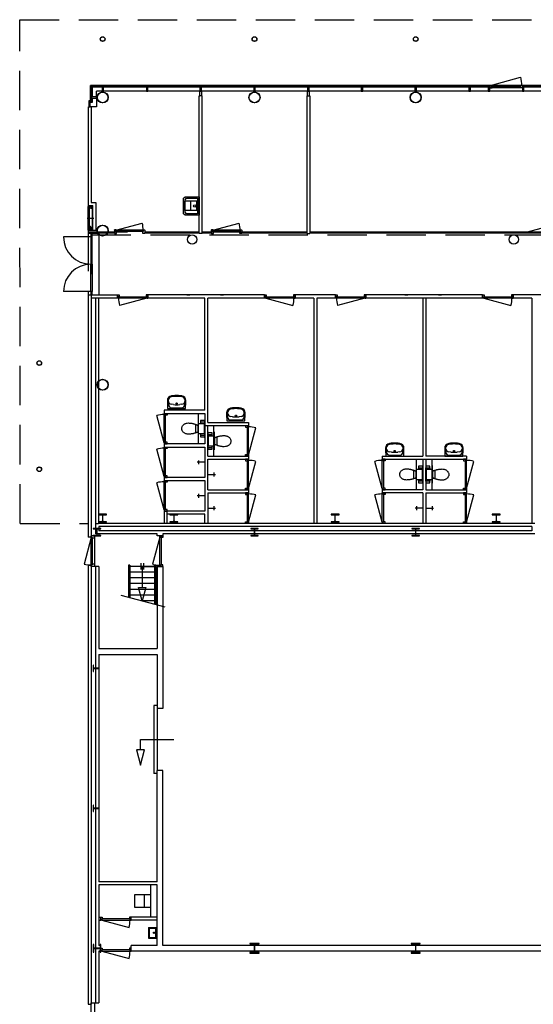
# Model space of a CAD drawing. Header units: millimetres. Extents: x 9251 to 87900, y 65165 to 131508.
# Tile 2 of 37: x 9251 to 25822, y 99743 to 131508. Entities that reach past the tile are written whole.
import ezdxf

# ---------------------------------------------------------------- set-up
doc = ezdxf.new("R2010")
doc.units = ezdxf.units.MM
doc.header["$LTSCALE"] = 100
doc.linetypes.add('DASHED', pattern=[19.05, 12.7, -6.35])
doc.linetypes.add('HIDDEN', pattern=[9.525, 6.35, -3.175])
for name, color, linetype in [('AA28----_KONSTRUKTIE', 9, 'Continuous'), ('AL21----_BUITENWAND', 3, 'Continuous'), ('AL22----_BINNENWAND', 2, 'Continuous'), ('AL24----_TRAPPEN', 1, 'Continuous'), ('AL27----_DAKEN', 8, 'DASHED'), ('AL28----_KONSTRUKTIE', 7, 'Continuous'), ('AL31----_BUITENKOZIJN', 1, 'Continuous'), ('AL31----_BUITENKOZIJN_D10', 9, 'Continuous'), ('AL32----_BINNENKOZIJN', 1, 'Continuous'), ('AL74----_SANITAIR', 7, 'Continuous')]:
    doc.layers.add(name, color=color, linetype=linetype)

# ---------------------------------------------------------------- blocks, each defined once
blk = doc.blocks.new('kol-8')
at = {"layer": 'AA28----_KONSTRUKTIE', "linetype": 'Continuous'}
h = blk.add_hatch(color=256, dxfattribs=at)
h.dxf.hatch_style = 1
h.paths.add_polyline_path([(26, 223), (120, 223), (120, 240), (-120, 240), (-120, 223), (-26, 223, -0.414214), (-5, 202), (-5, 38, -0.414214), (-26, 17), (-120, 17), (-120, 0), (120, 0), (120, 17), (26, 17, -0.414214), (5, 38), (5, 202, -0.414214)])
at = {"layer": 'AL28----_KONSTRUKTIE'}
blk.add_lwpolyline([(5, 202, -0.414214), (26, 223), (120, 223), (120, 240), (-120, 240), (-120, 223), (-26, 223, -0.414214), (-5, 202), (-5, 38, -0.414214), (-26, 17), (-120, 17), (-120, 0), (120, 0), (120, 17), (26, 17, -0.414214), (5, 38)], format="xyb", close=True, dxfattribs=at)
blk = doc.blocks.new('kol-7')
at = {"layer": 'AL28----_KONSTRUKTIE', "linetype": 'Continuous'}
h = blk.add_hatch(color=256, dxfattribs=at)
h.dxf.hatch_style = 1
h.paths.add_polyline_path([(-3.25, 28, -0.41421356), (-21.25, 10), (-100, 10), (-100, 0), (100, 0), (100, 10), (21.25, 10, -0.41421356), (3.25, 28), (3.25, 162, -0.41421356), (21.25, 180), (100, 180), (100, 190), (-100, 190), (-100, 180), (-21.25, 180, -0.41421356), (-3.25, 162)])
at = {"layer": 'AL28----_KONSTRUKTIE'}
blk.add_lwpolyline([(3.25, 162, -0.41421356), (21.25, 180), (100, 180), (100, 190), (-100, 190), (-100, 180), (-21.25, 180, -0.41421356), (-3.25, 162), (-3.25, 28, -0.41421356), (-21.25, 10), (-100, 10), (-100, 0), (100, 0), (100, 10), (21.25, 10, -0.41421356), (3.25, 28)], format="xyb", close=True, dxfattribs=at)
blk = doc.blocks.new('kol-14')
at = {"layer": 'AA28----_KONSTRUKTIE', "linetype": 'Continuous'}
h = blk.add_hatch(color=256, dxfattribs=at)
h.dxf.hatch_style = 1
h.paths.add_polyline_path([(-150, 160), (-150, 139.5), (-32.75, 139.5, -0.41421356), (-5.75, 112.5), (-5.75, -112.5, -0.41421356), (-32.75, -139.5), (-150, -139.5), (-150, -160), (150, -160), (150, -139.5), (32.75, -139.5, -0.41421356), (5.75, -112.5), (5.75, 112.5, -0.41421356), (32.75, 139.5), (150, 139.5), (150, 160)])
at = {"layer": 'AL28----_KONSTRUKTIE'}
blk.add_lwpolyline([(5.75, 112.5, -0.41421356), (32.75, 139.5), (150, 139.5), (150, 160), (-150, 160), (-150, 139.5), (-32.75, 139.5, -0.41421356), (-5.75, 112.5), (-5.75, -112.5, -0.41421356), (-32.75, -139.5), (-150, -139.5), (-150, -160), (150, -160), (150, -139.5), (32.75, -139.5, -0.41421356), (5.75, -112.5)], format="xyb", close=True, dxfattribs=at)
blk = doc.blocks.new('RTGMJHFJ')
at = {"layer": 'AL32----_BINNENKOZIJN', "linetype": 'Continuous'}
blk.add_line((1070279, 161890), (1071129, 162118), dxfattribs=at)
at = {"layer": 'AL32----_BINNENKOZIJN', "linetype": 'ByBlock'}
for p, q in [((1070227, 161897), (1070229, 161899)), ((1070227, 161897), (1070227, 161805)), ((1070227, 161805), (1070227, 161787)), ((1070229, 161785), (1070227, 161787)), ((1070275, 161899), (1070229, 161899)), ((1070229, 161785), (1070236, 161785)), ((1070236, 161785), (1070236, 161785)), ((1070236, 161785), (1070293, 161785)), ((1070277, 161897), (1070275, 161899)), ((1070277, 161848), (1070277, 161897)), ((1070293, 161848), (1070277, 161848)), ((1070294, 161847), (1070293, 161848)), ((1070293, 161785), (1070294, 161786)), ((1070294, 161786), (1070294, 161847)), ((1071144, 161847), (1071145, 161848)), ((1071144, 161786), (1071144, 161847)), ((1071145, 161785), (1071144, 161786)), ((1071145, 161848), (1071161, 161848)), ((1071202, 161785), (1071145, 161785)), ((1071202, 161785), (1071145, 161785)), ((1071161, 161897), (1071163, 161899)), ((1071161, 161848), (1071161, 161897)), ((1071163, 161899), (1071209, 161899)), ((1071163, 161899), (1071209, 161899)), ((1071209, 161785), (1071202, 161785)), ((1071202, 161785), (1071202, 161785)), ((1071209, 161785), (1071202, 161785)), ((1071202, 161785), (1071202, 161785)), ((1071211, 161897), (1071209, 161899)), ((1071209, 161785), (1071211, 161787)), ((1071211, 161897), (1071211, 161805)), ((1071211, 161805), (1071211, 161787))]:
    blk.add_line(p, q, dxfattribs=at)
at = {"layer": 'AL32----_BINNENKOZIJN', "lineweight": 20}
for p, q in [((1070227, 161800), (1070227, 161820)), ((1071211, 161800), (1071211, 161820))]:
    blk.add_line(p, q, dxfattribs=at)
at = {"layer": 'AL32----_BINNENKOZIJN'}
for p, q in [((1071159, 161890), (1070279, 161890)), ((1070279, 161890), (1070279, 161850)), ((1071159, 161850), (1070279, 161850)), ((1071159, 161890), (1071159, 161850))]:
    blk.add_line(p, q, dxfattribs=at)
blk.add_arc((1070279, 161890), 880, 0, 15, dxfattribs=at)
blk = doc.blocks.new('dfbvddff')
at = {"layer": 'AL22----_BINNENWAND'}
for p, q in [((1051639, 157953), (1051639, 157821)), ((1051640, 157953), (1051640, 157822)), ((1051654, 157952), (1051640, 157952)), ((1052426, 157956), (1051642, 157956)), ((1052426, 157955), (1051642, 157955)), ((1051650, 157878), (1051650, 157866)), ((1051656, 157878), (1051650, 157878)), ((1051656, 157950), (1051656, 157854)), ((1051656, 157877), (1051659, 157877)), ((1051659, 157950), (1051659, 157854)), ((1051679, 157920), (1051739, 157920)), ((1052376, 157935), (1052296, 157885)), ((1052296, 157873), (1052296, 157885)), ((1052408, 157873), (1052296, 157873)), ((1052389, 157920), (1052329, 157920)), ((1052347, 157955), (1052409, 157955)), ((1052347, 157955), (1052347, 157953)), ((1052347, 157953), (1052409, 157953)), ((1052410, 157935), (1052376, 157935)), ((1052407, 157924), (1052407, 157917)), ((1052408, 157925), (1052410, 157925)), ((1052408, 157922), (1052410, 157922)), ((1052408, 157918), (1052410, 157918)), ((1052408, 157915), (1052410, 157915)), ((1052410, 157952), (1052410, 157831)), ((1052410, 157950), (1052428, 157950)), ((1052410, 157935), (1052410, 157875)), ((1052412, 157952), (1052412, 157950)), ((1052413, 157923), (1052422, 157923)), ((1052413, 157922), (1052423, 157922)), ((1052413, 157918), (1052423, 157918)), ((1052413, 157918), (1052422, 157918)), ((1052423, 157922), (1052422, 157923)), ((1052422, 157918), (1052422, 157923)), ((1052422, 157918), (1052423, 157918)), ((1052423, 157918), (1052423, 157922)), ((1052428, 157953), (1052428, 157822)), ((1052428, 157950), (1052428, 157843)), ((1052429, 157953), (1052429, 157821)), ((1051639, 157821), (1051659, 157821)), ((1051654, 157853), (1051640, 157853)), ((1051654, 157850), (1051640, 157850)), ((1051640, 157822), (1051658, 157822)), ((1051656, 157866), (1051650, 157866)), ((1051656, 157868), (1051659, 157868)), ((1051658, 157822), (1051658, 157848)), ((1051658, 157848), (1051659, 157848)), ((1051659, 157821), (1051659, 157848)), ((1052409, 157821), (1051659, 157821)), ((1051662, 157846), (1052382, 157846)), ((1051662, 157823), (1051662, 157846)), ((1051663, 157823), (1051663, 157846)), ((1051721, 157836), (1051663, 157836)), ((1051721, 157835), (1051663, 157835)), ((1051664, 157822), (1052405, 157822)), ((1051664, 157821), (1052405, 157821)), ((1051722, 157822), (1051722, 157834)), ((1051723, 157822), (1051723, 157834)), ((1052339, 157842), (1052339, 157822)), ((1052340, 157842), (1052340, 157822)), ((1052403, 157844), (1052341, 157844)), ((1052403, 157842), (1052341, 157842)), ((1052405, 157846), (1052382, 157846)), ((1052382, 157844), (1052382, 157846)), ((1052405, 157844), (1052382, 157844)), ((1052389, 157850), (1052410, 157850)), ((1052389, 157848), (1052389, 157850)), ((1052389, 157848), (1052409, 157848)), ((1052403, 157842), (1052403, 157822)), ((1052405, 157823), (1052405, 157844)), ((1052405, 157842), (1052405, 157822)), ((1052405, 157822), (1052405, 157841)), ((1052407, 157823), (1052407, 157844)), ((1052409, 157821), (1052409, 157848)), ((1052429, 157821), (1052409, 157821)), ((1052410, 157822), (1052410, 157850)), ((1052410, 157831), (1052415, 157831)), ((1052428, 157822), (1052410, 157822)), ((1052415, 157831), (1052428, 157843))]:
    blk.add_line(p, q, dxfattribs=at)
at = {"layer": 'AL22----_BINNENWAND', "ltscale": 75}
blk.add_line((1052034, 157782), (1052034, 157999), dxfattribs=at)
at = {"layer": 'AL22----_BINNENWAND', "ltscale": 7}
for p, q in [((1052410, 157924), (1052413, 157924)), ((1052410, 157916), (1052413, 157916)), ((1052413, 157916), (1052413, 157924))]:
    blk.add_line(p, q, dxfattribs=at)
at = {"layer": 'AL22----_BINNENWAND'}
blk.add_circle((1051709, 157920), 19.2, dxfattribs=at)
for centre, radius, start, end in [((1051642, 157953), 3.25, 90, 180), ((1051642, 157953), 2, 90, 180), ((1051654, 157950), 4.5, 0, 90), ((1051654, 157950), 1.5, 0, 90), ((1052359, 157920), 19.2, 42.7158, 201.2949), ((1052408, 157924), 0.858, 125.2438, 149.6198), ((1052408, 157924), 0.418, 90, 125.2438), ((1052409, 157924), 1.99, 180, 193.6487), ((1052409, 157924), 1.99, 166.3513, 180), ((1052408, 157924), 1.33, 149.6198, 166.3513), ((1052408, 157923), 0.418, 234.7562, 270), ((1052408, 157923), 0.858, 210.3802, 234.7562), ((1052408, 157923), 1.33, 193.6487, 210.3802), ((1052411, 157921), 4.33, 163.6633, 173.0774), ((1052409, 157921), 1.96, 144.715, 163.6633), ((1052415, 157920), 7.99, 173.0774, 180), ((1052415, 157920), 7.99, 180, 186.9226), ((1052411, 157920), 4.33, 186.9226, 196.3367), ((1052408, 157917), 0.858, 125.2438, 149.6198), ((1052408, 157917), 0.418, 90, 125.2438), ((1052409, 157919), 1.96, 196.3367, 215.285), ((1052409, 157917), 1.99, 180, 193.6487), ((1052409, 157917), 1.99, 166.3513, 180), ((1052408, 157917), 1.33, 149.6198, 166.3513), ((1052408, 157916), 0.858, 210.3802, 234.7562), ((1052408, 157916), 1.33, 193.6487, 210.3802), ((1052408, 157916), 0.418, 234.7562, 270), ((1052408, 157922), 0.251, 90, 144.715), ((1052408, 157918), 0.251, 215.285, 270), ((1052408, 157875), 2.5, 270, 0), ((1052409, 157952), 2.5, 0, 90), ((1052409, 157952), 1, 0, 90), ((1052426, 157953), 3.25, 0, 90), ((1052426, 157953), 2, 0, 90), ((1051654, 157854), 1.5, 270, 0), ((1051654, 157854), 4.5, 270, 0), ((1051664, 157823), 2, 180, 270), ((1051664, 157823), 0.5, 180, 270), ((1051721, 157834), 2, 0, 90), ((1051721, 157834), 0.5, 0, 90), ((1052341, 157842), 2, 90, 180), ((1052341, 157842), 0.5, 90, 180), ((1052403, 157842), 2, 0, 90), ((1052403, 157842), 0.5, 0, 90), ((1052405, 157844), 2, 0, 90), ((1052405, 157844), 0.5, 0, 90), ((1052405, 157823), 0.5, 270, 0), ((1052405, 157823), 2, 270, 0)]:
    blk.add_arc(centre, radius, start, end, dxfattribs=at)
blk = doc.blocks.new('Aw74to02')
at = {"layer": 'AL74----_SANITAIR', "lineweight": 25}
blk.add_line((295, 10), (168, 10), dxfattribs=at)
for points in [[(-169, 10), (-283, 10)], [(294, 214), (-282, 214)], [(-265, 214), (-265, 80), (-169, 80)], [(-170, 90), (-216, 90), (-216, 210), (216, 210), (216, 90), (167, 90)], [(-127, -53), (-127, -48), (-126, -44), (-126, -40), (-125, -36), (-124, -32), (-124, -29), (-123, -25), (-122, -22), (-121, -18), (-121, -15), (-120, -13), (-119, -10), (-118, -7), (-117, -5), (-115, 0), (115, 0), (116, -2), (117, -4), (118, -6), (119, -9), (120, -12), (121, -15), (122, -18), (123, -22), (124, -26), (125, -29), (125, -33), (126, -37), (127, -40), (127, -45), (129, -52)], [(168, 80), (265, 80), (265, 214)], [(-146, -103), (-145, -101), (-144, -98), (-142, -96), (-140, -94), (-138, -92), (-135, -90), (-133, -89), (-130, -87), (-128, -87), (-125, -86), (-122, -85), (-120, -85), (-117, -84), (-114, -84), (-109, -84), (110, -84), (112, -84), (115, -84), (118, -84), (120, -84), (123, -85), (125, -85), (128, -86), (130, -87), (132, -88), (135, -89), (137, -91), (139, -93), (141, -95), (143, -98), (146, -103)]]:
    blk.add_lwpolyline(points, dxfattribs=at)
for points in [[(167, 192), (168, 10), (-169, 10), (-169, 192)], [(-183, -310), (-182, -288), (-181, -267), (-179, -246), (-177, -225), (-173, -204), (-169, -184), (-165, -165), (-160, -145), (-154, -127), (-148, -109), (-142, -92), (-136, -75), (-129, -60), (-122, -45), (-116, -31), (-109, -18), (-107, -17), (-105, -16), (-102, -15), (-98, -14), (-93, -13), (-87, -13), (-81, -12), (-74, -12), (-66, -12), (-58, -11), (-49, -11), (-40, -11), (-31, -11), (-20, -11), (1, -11), (11, -11), (22, -11), (32, -11), (42, -11), (51, -11), (60, -11), (68, -11), (76, -11), (82, -11), (89, -11), (95, -11), (99, -12), (103, -13), (106, -13), (110, -15), (113, -22), (120, -35), (127, -50), (133, -65), (139, -81), (145, -98), (150, -116), (155, -134), (158, -144), (162, -163), (166, -183), (169, -203), (172, -224), (174, -245), (176, -266), (177, -288), (178, -310), (177, -332), (174, -353), (169, -375), (163, -394), (156, -414), (147, -431), (136, -448), (125, -464), (112, -478), (98, -491), (83, -501), (67, -511), (51, -518), (34, -524), (-2, -528), (-21, -527), (-39, -524), (-56, -518), (-73, -511), (-88, -501), (-103, -491), (-117, -478), (-130, -464), (-142, -448), (-152, -431), (-161, -414), (-169, -394), (-175, -375), (-179, -353), (-183, -310)]]:
    blk.add_lwpolyline(points, close=True, dxfattribs=at)
blk = doc.blocks.new('Ah74wastafel-2')
at = {"layer": 'AL74----_SANITAIR', "lineweight": 25}
for p, q in [((-300, -195), (-300, -259)), ((-270, -195), (-270, -259)), ((-166, -140), (-106, -132)), ((106, -132), (166, -140)), ((270, -259), (270, -195)), ((300, -259), (300, -195)), ((-170, -407), (-110, -415)), ((-166, -378), (-106, -386)), ((106, -386), (166, -378)), ((110, -415), (170, -407))]:
    blk.add_line(p, q, dxfattribs=at)
blk.add_lwpolyline([(300, -195), (290, 0), (-290, 0), (-300, -195)], dxfattribs=at)
blk.add_lwpolyline([(270, -197), (266, -125, 0.399285), (166, -30), (-166, -30, 0.399285), (-266, -125), (-270, -197)], format="xyb", dxfattribs=at)
blk.add_circle((0, -164), 20, dxfattribs=at)
for centre, radius, start, end in [((-150, -259), 150, 180, 262.4054), ((-150, -259), 120, 97.5946, 180), ((-150, -259), 120, 180, 262.4054), ((0, -925), 800, 82.4054, 97.5946), ((150, -259), 120, 360, 82.4054), ((150, -259), 120, 277.5946, 0), ((150, -259), 150, 277.5946, 0), ((0, 407), 830, 262.4054, 277.5946), ((0, 407), 800, 262.4054, 277.5946)]:
    blk.add_arc(centre, radius, start, end, dxfattribs=at)
blk = doc.blocks.new('Ah74-ogs')
at = {"layer": 'AL74----_SANITAIR', "lineweight": 25}
for p, q in [((-300, 310), (-250, 360)), ((-250, 360), (250, 360)), ((-150, -110), (-150, 330)), ((150, 330), (-150, 330)), ((150, -110), (150, 330)), ((250, 360), (300, 310)), ((-300, -140), (-300, 310)), ((-250, 260), (-200, 310)), ((-250, -90), (-250, 260)), ((-200, 310), (200, 310)), ((150, 130), (-150, 130)), ((200, 310), (250, 260)), ((250, 260), (250, -90)), ((300, 310), (300, -140)), ((300, -140), (-300, -140)), ((250, -90), (-250, -90)), ((150, -60), (-150, -60))]:
    blk.add_line(p, q, dxfattribs=at)
blk.add_circle((0, 0), 40, dxfattribs=at)
blk = doc.blocks.new('300_28_ISR_kolom_HE - HEB260-V6-Fund_00_tag')
at = {"layer": 'AA28----_KONSTRUKTIE', "linetype": 'Continuous'}
h = blk.add_hatch(color=256, dxfattribs=at)
h.dxf.hatch_style = 1
h.paths.add_polyline_path([(29, 112), (130, 112), (130, 130), (-130, 130), (-130, 112), (-29, 112, -0.127615), (-17, 109, -0.272209), (-5, 88), (-5, -89, -0.414214), (-29, -113), (-130, -113), (-130, -130), (130, -130), (130, -113), (29, -113, -0.127615), (17, -109, -0.272209), (5, -89), (5, 88, -0.414214)])
at = {"layer": 'AL28----_KONSTRUKTIE', "lineweight": 25}
for p, q in [((130, 130), (-130, 130)), ((-130, 130), (-130, 112)), ((-130, 112), (-29, 112)), ((-5, 88), (-5, -89)), ((5, -89), (5, 88)), ((29, 112), (130, 112)), ((130, 112), (130, 130)), ((-130, -113), (-130, -130)), ((-29, -113), (-130, -113)), ((-130, -130), (130, -130)), ((130, -113), (29, -113)), ((130, -130), (130, -113))]:
    blk.add_line(p, q, dxfattribs=at)
for centre, start, end in [((-29, 88), 0, 90), ((29, 88), 90, 180), ((-29, -89), 270, 0), ((29, -89), 180, 270)]:
    blk.add_arc(centre, 24, start, end, dxfattribs=at)
at = {"layer": 'AL28----_KONSTRUKTIE', "linetype": 'HIDDEN', "lineweight": 25}
for centre, start, end in [((-29, 88), 60.91, 89.09), ((-29, 88), 30.91, 59.09), ((-29, 88), 0.91, 29.09), ((29, 88), 150.91, 179.09), ((29, 88), 120.91, 149.09), ((29, 88), 90.91, 119.09), ((-29, -89), 270.91, 299.09), ((-29, -89), 300.91, 329.09), ((-29, -89), 330.91, 359.09), ((29, -89), 180.91, 209.09), ((29, -89), 210.91, 239.09), ((29, -89), 240.91, 269.09)]:
    blk.add_arc(centre, 24, start, end, dxfattribs=at)
blk = doc.blocks.new('*U27')
at = {"layer": 'AL32----_BINNENKOZIJN'}
blk.add_line((-35, -50), (-913, -285), dxfattribs=at)
for points in [[(-980, 50), (-930, 50), (-930, -9), (-945, -9), (-945, -50), (-980, -50)], [(0, 50), (-50, 50), (-50, -9), (-35, -9), (-35, -50), (0, -50)], [(-945, -50), (-945, -9), (-35, -9), (-35, -50), (-945, -50)]]:
    blk.add_lwpolyline(points, close=True, dxfattribs=at)
blk.add_arc((-65, -50), 880, 180, 195.5055, dxfattribs=at)
blk = doc.blocks.new('*U34')
at = {"layer": 'AL32----_BINNENKOZIJN'}
blk.add_line((-35, 50), (-913, 285), dxfattribs=at)
for points in [[(-980, -50), (-930, -50), (-930, 9), (-945, 9), (-945, 50), (-980, 50)], [(-945, 50), (-945, 9), (-35, 9), (-35, 50), (-945, 50)], [(0, -50), (-50, -50), (-50, 9), (-35, 9), (-35, 50), (0, 50)]]:
    blk.add_lwpolyline(points, close=True, dxfattribs=at)
blk.add_arc((-65, 50), 880, 164.4945, 180, dxfattribs=at)
blk = doc.blocks.new('*U28')
at = {"layer": 'AL32----_BINNENKOZIJN'}
blk.add_line((-945, -50), (-67, -285), dxfattribs=at)
for points in [[(-980, 50), (-930, 50), (-930, -9), (-945, -9), (-945, -50), (-980, -50)], [(0, 50), (-50, 50), (-50, -9), (-35, -9), (-35, -50), (0, -50)], [(-945, -50), (-945, -9), (-35, -9), (-35, -50), (-945, -50)]]:
    blk.add_lwpolyline(points, close=True, dxfattribs=at)
blk.add_arc((-915, -50), 880, 344.4945, 0, dxfattribs=at)
blk = doc.blocks.new('Buis 152 zelf')
at = {"layer": 'AL28----_KONSTRUKTIE', "linetype": 'Continuous'}
for radius in [76, 71.5]:
    blk.add_circle((0, 0), radius, dxfattribs=at)
blk = doc.blocks.new('Buis 355')
at = {"layer": 'AA28----_KONSTRUKTIE', "linetype": 'Continuous'}
h = blk.add_hatch(color=256, dxfattribs=at)
h.dxf.hatch_style = 1
h.paths.add_polyline_path([(177.8, 0, 1), (-177.8, 0, 1)])
h.paths.add_polyline_path([(169.8, 0, 1), (-169.8, 0, 1)], flags=16)
at = {"layer": 'AL28----_KONSTRUKTIE', "linetype": 'Continuous'}
for radius in [177.8, 169.8]:
    blk.add_circle((0, 0), radius, dxfattribs=at)
blk = doc.blocks.new('31_stijl zelf')
at = {"layer": 'AL31----_BUITENKOZIJN_D10', "linetype": 'Continuous'}
h = blk.add_hatch(color=256, dxfattribs=at)
h.dxf.hatch_style = 1
h.paths.add_polyline_path([(-12, 34), (-12, 0), (-25, 0), (-25, -138), (25, -138), (25, 0), (12, 0), (12, 34), (25, 34), (25, 37), (25, 52), (-25, 52), (-25, 37), (-25, 34)])
h.paths.add_polyline_path([(-23, 36), (-23, 39), (-23, 50), (23, 50), (23, 37), (23, 36), (10, 36), (10, -2), (23, -2), (23, -136), (-23, -136), (-23, -2), (-10, -2), (-10, 36)], flags=16)
at = {"layer": 'AL31----_BUITENKOZIJN', "linetype": 'Continuous'}
for points in [[(-32, 34), (-12, 34), (-12, 0), (-32, 0)], [(32, 34), (12, 34), (12, 0), (32, 0)]]:
    blk.add_lwpolyline(points, dxfattribs=at)
for points in [[(25, 0), (12, 0), (12, 34), (25, 34), (25, 37), (25, 52), (-25, 52), (-25, 37), (-25, 37), (-25, 34), (-12, 34), (-12, 0), (-25, 0), (-25, -138), (25, -138)], [(23, -2), (10, -2), (10, 36), (23, 36), (23, 37), (23, 50), (-23, 50), (-23, 39), (-23, 39), (-23, 36), (-10, 36), (-10, -2), (-23, -2), (-23, -136), (23, -136)]]:
    blk.add_lwpolyline(points, close=True, dxfattribs=at)
blk = doc.blocks.new('12')
at = {"layer": 'AL31----_BUITENKOZIJN', "linetype": 'Continuous'}
h = blk.add_hatch(color=256, dxfattribs=at)
h.dxf.hatch_style = 1
h.paths.add_polyline_path([(11, -59, 0.414214), (13, -57), (13, -34, 0.414214), (11, -32), (-6, -32, -0.414214), (-8, -30), (-8, -2, -0.414214), (-6, 0), (6, 0), (6, 14, 0.414213), (4, 16), (-59, 16, 0.414214), (-61, 14), (-61, 3, -0.414211), (-63, 0), (-80, 0, 0.414214), (-82, -2), (-82, -30, 0.41421), (-80, -32), (-70, -32, -0.414214), (-69, -33), (-69, -34, 0.520039), (-67, -35, -0.491439), (-66, -36), (-66, -45, -0.414214), (-67, -46), (-68, -46, 0.414204), (-69, -47), (-69, -48, 0.414225), (-68, -49), (-49, -49, -0.414214), (-47, -51), (-47, -57, 0.414212), (-45, -59)])
h.paths.add_polyline_path([(-45, -57), (-45, -51, 0.414214), (-49, -47), (-65, -47, 0.184483), (-64, -45), (-64, -36, 0.368293), (-67, -33, 0.413041), (-70, -30), (-80, -30), (-80, -2), (-63, -2, 0.414211), (-59, 3), (-59, 14), (4, 14), (4, 2), (-6, 2, 0.414214), (-10, -2), (-10, -30, 0.414214), (-6, -34), (11, -34), (11, -57)], flags=16)
for points in [[(13, -57), (13, -34, 0.414214), (11, -32), (-6, -32, -0.414214), (-8, -30), (-8, -2, -0.414214), (-6, 0), (6, 0), (6, 14, 0.414213), (4, 16), (-59, 16, 0.414214), (-61, 14), (-61, 3, -0.414211), (-63, 0), (-80, 0, 0.414214), (-82, -2), (-82, -30, 0.41421), (-80, -32), (-70, -32, -0.414214), (-69, -33), (-69, -34, 0.414215), (-68, -35), (-67, -35, -0.414214), (-66, -36), (-66, -45, -0.414214), (-67, -46), (-68, -46, 0.414204), (-69, -47), (-69, -48, 0.414225), (-68, -49), (-49, -49, -0.414214), (-47, -51), (-47, -57, 0.414212), (-45, -59), (11, -59, 0.414214)], [(11, -57), (11, -34), (-6, -34, -0.414214), (-10, -30), (-10, -2, -0.414214), (-6, 2), (4, 2), (4, 14), (-59, 14), (-59, 3, -0.414211), (-63, -2), (-80, -2), (-80, -30), (-70, -30, -0.413041), (-67, -33, -0.368293), (-64, -36), (-64, -45, -0.184483), (-65, -47), (-49, -47, -0.414214), (-45, -51), (-45, -57)]]:
    blk.add_lwpolyline(points, format="xyb", close=True, dxfattribs=at)

msp = doc.modelspace()

# ---------------------------------------------------------------- linework, layer by layer
at = {"layer": 'AL21----_BUITENWAND'}
for p, q in [((11697, 122526), (11697, 115259)), ((11797, 122526), (11797, 115259)), ((11462, 121345), (11462, 114809)), ((11562, 121245), (11562, 114809)), ((11697, 115259), (11797, 115259)), ((11702, 115259), (11702, 114919)), ((11802, 115159), (11802, 115019)), ((11562, 114809), (11462, 114809)), ((11802, 114854), (11562, 114854)), ((11802, 114919), (11702, 114919)), ((11802, 114919), (11802, 114854)), ((11462, 113909), (11462, 99747)), ((11462, 113909), (11562, 113909)), ((11562, 113909), (11562, 99747)), ((11802, 113870), (11562, 113870)), ((11702, 113870), (11702, 99786)), ((11802, 113870), (11802, 111220)), ((11802, 111030), (11802, 103693)), ((11802, 103593), (11802, 101644)), ((11802, 101454), (11802, 99786)), ((11462, 99747), (11562, 99747)), ((11562, 99786), (11802, 99786))]:
    msp.add_line(p, q, dxfattribs=at)
at = {"layer": 'AL22----_BINNENWAND'}
for p, q in [((15137, 129049), (15037, 129049)), ((15037, 124611), (15037, 129049)), ((15137, 124611), (15137, 129049)), ((18514, 129051), (18514, 124611)), ((18514, 129051), (18614, 129051)), ((18614, 129051), (18614, 124626)), ((18614, 129051), (18614, 124611)), ((11462, 128699), (11462, 125510)), ((11562, 128699), (11562, 125610)), ((11462, 125510), (11612, 125510)), ((11562, 125610), (11712, 125610)), ((11612, 124711), (11612, 125510)), ((11712, 125610), (11712, 124711)), ((11462, 124711), (11462, 124611)), ((11750, 124711), (11462, 124711)), ((11777, 124611), (11462, 124611)), ((11740, 124711), (11767, 124611)), ((15137, 124611), (15037, 124611)), ((18514, 124611), (18614, 124611)), ((11462, 122626), (12405, 122626)), ((11462, 122626), (11462, 121345)), ((12405, 122526), (12405, 122626)), ((17153, 122626), (13389, 122626)), ((13389, 122526), (13389, 122626)), ((14645, 122626), (14745, 122626)), ((15729, 122626), (15829, 122626)), ((19437, 122626), (18137, 122626)), ((18137, 122526), (18137, 122626)), ((19437, 122526), (19437, 122626)), ((24186, 122626), (20421, 122626)), ((20421, 122526), (20421, 122626)), ((20577, 122626), (20477, 122626)), ((21677, 122626), (21777, 122626)), ((22761, 122626), (22861, 122626)), ((24186, 122526), (24186, 122626)), ((25170, 122526), (25170, 122626)), ((26500, 122626), (25172, 122626)), ((11562, 122526), (11562, 121245)), ((11697, 122526), (11562, 122526)), ((12405, 122526), (11697, 122526)), ((15222, 122526), (13389, 122526)), ((15222, 118906), (15222, 122526)), ((15322, 118511), (15322, 122526)), ((17153, 122526), (15322, 122526)), ((18737, 122526), (18137, 122526)), ((18737, 122526), (18737, 115259)), ((18837, 122526), (18837, 115259)), ((19437, 122526), (18837, 122526)), ((22255, 122526), (20421, 122526)), ((22255, 122526), (22255, 117427)), ((24186, 122526), (22355, 122526)), ((22355, 122526), (22355, 117427)), ((25772, 122526), (25170, 122526)), ((25772, 122526), (25772, 115259)), ((15022, 117822), (15022, 118806)), ((15322, 118511), (16634, 118511)), ((16634, 118511), (16634, 118411)), ((15222, 118411), (16634, 118411)), ((15323, 117427), (15323, 118411)), ((15520, 117427), (15520, 118411)), ((15323, 117427), (16634, 117427)), ((15323, 117327), (16634, 117327)), ((15323, 116343), (15323, 117327)), ((16634, 117427), (16634, 117327)), ((20943, 117427), (22255, 117427)), ((20943, 117427), (20943, 117327)), ((20943, 117327), (23669, 117327)), ((22055, 116343), (22055, 117327)), ((22255, 117327), (22255, 116343)), ((23669, 117427), (22355, 117427)), ((22355, 117327), (22355, 116343)), ((22555, 116343), (22555, 117327)), ((23669, 117427), (23669, 117327)), ((15323, 116343), (16634, 116343)), ((16634, 116343), (16634, 116243)), ((22255, 116343), (20943, 116343)), ((20943, 116343), (20943, 116243)), ((22355, 116343), (23669, 116343)), ((23669, 116343), (23669, 116243)), ((15323, 116243), (15323, 115259)), ((15323, 116243), (16634, 116243)), ((22255, 116243), (20943, 116243)), ((22255, 116243), (22255, 115259)), ((22355, 116243), (22355, 115259)), ((22355, 116243), (23669, 116243)), ((25872, 115259), (11802, 115259)), ((25772, 115159), (11802, 115159)), ((25772, 115019), (11802, 115019)), ((25872, 115259), (22355, 115259)), ((25772, 115159), (25772, 115019)), ((13682, 114919), (11802, 114919)), ((13682, 114854), (13682, 114919)), ((13872, 114854), (13682, 114854)), ((25872, 114919), (13872, 114919)), ((13872, 114919), (13872, 114854)), ((13682, 113870), (13682, 111220)), ((13682, 113870), (13872, 113870)), ((13872, 113870), (13872, 109287)), ((11802, 111220), (13682, 111220)), ((11802, 111030), (13682, 111030)), ((13682, 111030), (13682, 109287)), ((13872, 109287), (13682, 109287)), ((13682, 103693), (13682, 107287)), ((13872, 107287), (13682, 107287)), ((13872, 101644), (13872, 107287)), ((13682, 103693), (11802, 103693)), ((13682, 103593), (11802, 103593)), ((13482, 102554), (13482, 103593)), ((13682, 101644), (13682, 103593)), ((11802, 102554), (11866, 102554)), ((11802, 102454), (11866, 102454)), ((11866, 102454), (11866, 102554)), ((12846, 102454), (12846, 102554)), ((13682, 102554), (12846, 102554)), ((13682, 102454), (12846, 102454)), ((11850, 101644), (11802, 101644)), ((11850, 101454), (11802, 101454)), ((11850, 101644), (11850, 101454)), ((12848, 101454), (12848, 101644)), ((13682, 101644), (12848, 101644)), ((28477, 101454), (12848, 101454)), ((28477, 101644), (13872, 101644))]:
    msp.add_line(p, q, dxfattribs=at)
for points in [[(12405, 122626), (12407, 122626), (12407, 122526), (12405, 122526)], [(13387, 122626), (13389, 122626), (13389, 122526), (13387, 122526)], [(17153, 122626), (17155, 122626), (17155, 122526), (17153, 122526)], [(18135, 122626), (18137, 122626), (18137, 122526), (18135, 122526)], [(19437, 122626), (19439, 122626), (19439, 122526), (19437, 122526)], [(20419, 122626), (20421, 122626), (20421, 122526), (20419, 122526)], [(24186, 122626), (24188, 122626), (24188, 122526), (24186, 122526)], [(25168, 122626), (25170, 122626), (25170, 122526), (25168, 122526)], [(16634, 118411), (16634, 118409), (16534, 118409), (16534, 118411)], [(16634, 117429), (16634, 117427), (16534, 117427), (16534, 117429)], [(16634, 117327), (16634, 117325), (16534, 117325), (16534, 117327)], [(21043, 117327), (21043, 117325), (20943, 117325), (20943, 117327)], [(23669, 117327), (23669, 117325), (23569, 117325), (23569, 117327)], [(16634, 116345), (16634, 116343), (16534, 116343), (16534, 116345)], [(21043, 116345), (21043, 116343), (20943, 116343), (20943, 116345)], [(23669, 116345), (23669, 116343), (23569, 116343), (23569, 116345)], [(16634, 116243), (16634, 116241), (16534, 116241), (16534, 116243)], [(21043, 116243), (21043, 116241), (20943, 116241), (20943, 116243)], [(23669, 116243), (23669, 116241), (23569, 116241), (23569, 116243)], [(16634, 115261), (16634, 115259), (16534, 115259), (16534, 115261)], [(21043, 115261), (21043, 115259), (20943, 115259), (20943, 115261)], [(23669, 115261), (23669, 115259), (23569, 115259), (23569, 115261)], [(13872, 114854), (13872, 114852), (13772, 114852), (13772, 114854)], [(13872, 113872), (13872, 113870), (13772, 113870), (13772, 113872)]]:
    msp.add_lwpolyline(points, close=True, dxfattribs=at)
for points in [[(15222, 118906), (13908, 118906), (13908, 118806), (15222, 118806), (15222, 117822), (13908, 117822), (13908, 117722), (15222, 117722), (15222, 116738), (13908, 116738), (13908, 116638), (15222, 116638), (15222, 115654), (14008, 115654)], [(14008, 115259), (14008, 115654), (14008, 115654), (13908, 115654), (13908, 115259)], [(15222, 115259), (15222, 115554), (14504, 115554), (14008, 115554)]]:
    msp.add_lwpolyline(points, dxfattribs=at)
at = {"layer": 'AL24----_TRAPPEN'}
for p, q in [((12762, 113910), (12762, 112878)), ((12802, 113910), (12762, 113910)), ((12802, 113910), (12802, 112867)), ((13602, 113870), (12802, 113870)), ((13157, 113970), (13157, 113770)), ((13202, 113870), (13602, 113870)), ((13203, 113870), (13203, 113185)), ((13248, 113970), (13248, 113770)), ((13602, 113910), (13602, 112653)), ((13642, 113910), (13602, 113910)), ((13642, 113910), (13642, 112642)), ((13602, 113685), (12802, 113685)), ((13602, 113500), (12802, 113500)), ((13602, 113315), (12802, 113315)), ((13602, 113130), (12802, 113130)), ((12512, 112945), (13932, 112564)), ((13602, 112945), (12802, 112945)), ((13602, 112760), (13203, 112760))]:
    msp.add_line(p, q, dxfattribs=at)
msp.add_lwpolyline([(13089, 113185), (13316, 113185), (13203, 112760), (13089, 113185)], dxfattribs=at)
at = {"layer": 'AL27----_DAKEN'}
for p, q in [((9251, 131508), (79947, 131508)), ((9271, 115257), (9251, 131508)), ((11462, 124664), (11462, 115357)), ((11462, 124664), (86951, 124664)), ((11562, 124564), (86851, 124564)), ((11562, 124564), (11562, 115357)), ((9271, 115257), (11466, 115257))]:
    msp.add_line(p, q, dxfattribs=at)
at = {"layer": 'AL28----_KONSTRUKTIE'}
for centre in [(14816, 124416), (25191, 124416)]:
    msp.add_circle(centre, 150, dxfattribs=at)
at = {"layer": 'AL31----_BUITENKOZIJN'}
for p, q in [((24437, 129389), (25408, 129649)), ((37678, 129389), (11537, 129389)), ((11537, 129389), (11537, 129389)), ((11537, 128889), (11537, 129389)), ((11900, 129370), (11556, 129370)), ((11556, 129370), (11556, 129030)), ((11900, 129336), (11590, 129336)), ((11590, 129336), (11590, 129030)), ((24361, 129370), (11963, 129370)), ((24361, 129336), (11963, 129336)), ((25471, 129388), (24418, 129388)), ((25402, 129369), (24487, 129369)), ((24487, 129369), (24487, 129337)), ((25402, 129368), (24487, 129368)), ((25402, 129367), (24487, 129367)), ((25402, 129366), (24487, 129366)), ((25402, 129365), (24487, 129365)), ((25402, 129364), (24487, 129364)), ((25402, 129363), (24487, 129363)), ((25402, 129343), (24487, 129343)), ((25402, 129342), (24487, 129342)), ((25402, 129341), (24487, 129341)), ((25402, 129340), (24487, 129340)), ((25402, 129339), (24487, 129339)), ((25402, 129338), (24487, 129338)), ((25402, 129337), (24487, 129337)), ((24497, 129343), (24497, 129363)), ((25390, 129310), (24499, 129310)), ((25392, 129343), (25392, 129363)), ((25402, 129369), (25402, 129337)), ((32397, 129370), (25528, 129370)), ((32397, 129336), (25528, 129336)), ((11556, 128987), (11556, 128870)), ((11590, 128987), (11590, 128836)), ((11726, 128973), (11726, 128700)), ((34186, 129199), (11727, 129199)), ((11727, 129199), (11727, 129199)), ((11727, 128999), (11727, 129199)), ((11728, 129013), (11728, 128985)), ((11750, 129013), (11728, 129013)), ((11728, 128985), (11750, 129013)), ((11750, 128985), (11728, 129013)), ((11728, 128985), (11750, 128985)), ((11941, 129198), (11913, 129198)), ((11913, 129198), (11913, 129176)), ((11913, 129198), (11941, 129176)), ((11913, 129176), (11941, 129198)), ((11941, 129176), (11941, 129198)), ((16841, 129198), (16813, 129198)), ((16813, 129198), (16813, 129176)), ((16813, 129198), (16841, 129176)), ((16813, 129176), (16841, 129198)), ((16841, 129176), (16841, 129198)), ((22041, 129198), (22013, 129198)), ((22013, 129198), (22013, 129176)), ((22013, 129198), (22041, 129176)), ((22013, 129176), (22041, 129198)), ((22041, 129176), (22041, 129198)), ((11556, 128870), (11514, 128870)), ((11590, 128836), (11514, 128836)), ((11726, 128700), (11528, 128700)), ((11462, 124666), (11802, 124666)), ((11802, 124666), (11802, 122626)), ((11545, 124501), (10665, 124501)), ((11545, 122736), (10665, 122736)), ((11562, 113870), (11562, 114854)), ((11663, 114854), (11562, 114854)), ((11603, 114801), (11562, 114801)), ((11603, 113917), (11603, 114801)), ((11663, 114784), (11603, 114784)), ((11663, 114854), (11663, 113870)), ((11663, 113870), (11562, 113870)), ((11603, 113917), (11563, 113917)), ((11663, 113937), (11603, 113937)), ((11562, 97687), (11562, 99786)), ((11562, 99786), (11677, 99786)), ((11677, 97687), (11677, 99786))]:
    msp.add_line(p, q, dxfattribs=at)
msp.add_lwpolyline([(25408, 129649, -0.066375), (25443, 129385)], format="xyb", dxfattribs=at)
for points in [[(15055, 129052), (15065, 129052), (15065, 129197), (15055, 129197)], [(15115, 129052), (15124, 129052), (15124, 129197), (15115, 129197)], [(18530, 129052), (18539, 129052), (18539, 129197), (18530, 129197)], [(18589, 129052), (18599, 129052), (18599, 129197), (18589, 129197)]]:
    msp.add_lwpolyline(points, close=True, dxfattribs=at)
for points in [[(11545, 124511), (11585, 124511), (11585, 124611), (11545, 124611), (11545, 124511)], [(11545, 123621), (11585, 123621), (11585, 124501), (11545, 124501), (11545, 123621)], [(11545, 123616), (11585, 123616), (11585, 122736), (11545, 122736), (11545, 123616)], [(11545, 122626), (11585, 122626), (11585, 122725), (11545, 122725), (11545, 122626)], [(11562, 114801), (11334, 113947)]]:
    msp.add_lwpolyline(points, dxfattribs=at)
for centre, radius, start, end in [((11545, 124501), 880, 180, 270), ((11545, 122736), 880, 90, 180), ((11563, 114801), 884, 254.983, 270)]:
    msp.add_arc(centre, radius, start, end, dxfattribs=at)
at = {"layer": 'AL32----_BINNENKOZIJN'}
for p, q in [((25588, 124651), (26442, 124879)), ((12305, 124651), (11802, 124651)), ((12305, 124626), (11802, 124626)), ((15037, 124651), (13289, 124651)), ((15037, 124626), (13289, 124626)), ((15433, 124651), (15137, 124651)), ((15433, 124626), (15137, 124626)), ((18514, 124651), (16417, 124651)), ((18514, 124626), (16417, 124626)), ((28985, 124651), (18614, 124651)), ((28985, 124626), (18614, 124626)), ((25588, 124626), (25588, 124651)), ((15729, 122626), (14745, 122626)), ((22761, 122626), (21777, 122626)), ((22761, 122526), (21777, 122526)), ((13582, 109387), (13582, 107187)), ((13682, 109387), (13582, 109387)), ((13682, 109287), (13682, 107287)), ((13150, 108287), (14225, 108287)), ((13150, 107954), (13150, 108287)), ((13682, 107187), (13582, 107187))]:
    msp.add_line(p, q, dxfattribs=at)
for points in [[(12305, 124651), (12305, 124626)], [(13289, 124651), (13289, 124626)], [(15433, 124651), (15433, 124626)], [(16417, 124651), (16417, 124626)], [(13150, 107454), (13283, 107954), (13016, 107954), (13150, 107454)]]:
    msp.add_lwpolyline(points, dxfattribs=at)
at = {"layer": 'AL74----_SANITAIR'}
for p, q in [((15222, 117230), (14972, 117230)), ((15022, 117292), (15022, 117167)), ((15520, 116897), (15520, 116772)), ((15320, 116835), (15570, 116835)), ((15222, 116146), (14972, 116146)), ((15022, 116208), (15022, 116083)), ((15320, 115751), (15570, 115751)), ((15520, 115813), (15520, 115688)), ((22257, 115751), (22007, 115751)), ((22057, 115813), (22057, 115688)), ((22355, 115751), (22605, 115751)), ((22555, 115813), (22555, 115688)), ((13482, 103273), (12952, 103273)), ((12952, 103273), (12952, 102873)), ((13282, 102873), (13282, 103273)), ((12952, 102873), (13482, 102873)), ((13411, 102224), (13411, 101874)), ((13411, 102224), (13682, 102224)), ((13439, 101901), (13439, 102197)), ((13439, 102197), (13628, 102197)), ((13682, 102049), (13547, 102049)), ((13574, 102083), (13574, 102015)), ((13628, 102197), (13628, 101901)), ((13411, 101874), (13682, 101874)), ((13439, 101901), (13628, 101901))]:
    msp.add_line(p, q, dxfattribs=at)

# ---------------------------------------------------------------- block references
at = {"layer": 'AL22----_BINNENWAND', "rotation": 270}
msp.add_blockref('dfbvddff', (-146358, 1177144), dxfattribs=at)
at = {"layer": 'AL28----_KONSTRUKTIE'}
for name, p in [('Buis 152 zelf', (11928, 130883)), ('Buis 152 zelf', (16827, 130883)), ('Buis 152 zelf', (22028, 130883)), ('Buis 355', (11927, 128999)), ('Buis 355', (16827, 128999)), ('Buis 355', (22027, 128999)), ('Buis 355', (11927, 124706)), ('Buis 152 zelf', (9883, 120431)), ('Buis 355', (11927, 119729)), ('Buis 152 zelf', (9883, 117004)), ('300_28_ISR_kolom_HE - HEB260-V6-Fund_00_tag', (11927, 115424)), ('300_28_ISR_kolom_HE - HEB260-V6-Fund_00_tag', (14227, 115424)), ('300_28_ISR_kolom_HE - HEB260-V6-Fund_00_tag', (19427, 115424)), ('300_28_ISR_kolom_HE - HEB260-V6-Fund_00_tag', (24627, 115424)), ('kol-14', (16827, 101549)), ('kol-14', (22027, 101549))]:
    msp.add_blockref(name, p, dxfattribs=at)
for name, p, rotation in [('kol-8', (11747, 115094), 180), ('kol-8', (16827, 115094), 180), ('kol-8', (22027, 115094), 180), ('kol-7', (11627, 110579), 270), ('kol-7', (11627, 106064), 270), ('kol-8', (11627, 101549), 270)]:
    msp.add_blockref(name, p, dxfattribs=dict(at, rotation=rotation))
at = {"layer": 'AL31----_BUITENKOZIJN'}
for name, p in [('31_stijl zelf', (11932, 129336)), ('31_stijl zelf', (13365, 129336)), ('31_stijl zelf', (15090, 129336)), ('31_stijl zelf', (16827, 129336)), ('31_stijl zelf', (18564, 129336)), ('31_stijl zelf', (20297, 129336)), ('31_stijl zelf', (22027, 129336)), ('31_stijl zelf', (23771, 129336)), ('31_stijl zelf', (24393, 129336)), ('12', (24487, 129369)), ('31_stijl zelf', (25496, 129336)), ('31_stijl zelf', (11502, 128836))]:
    msp.add_blockref(name, p, dxfattribs=at)
at = {"layer": 'AL31----_BUITENKOZIJN', "xscale": -1}
msp.add_blockref('12', (25402, 129369), dxfattribs=at)
at = {"layer": 'AL31----_BUITENKOZIJN', "rotation": 90}
msp.add_blockref('31_stijl zelf', (11590, 128999), dxfattribs=at)
at = {"layer": 'AL32----_BINNENKOZIJN'}
for name, p in [('RTGMJHFJ', (-1057922, -37175)), ('RTGMJHFJ', (-1054794, -37175)), ('*U27', (13387, 122576)), ('*U28', (18135, 122576)), ('*U27', (20419, 122576)), ('*U28', (25168, 122576))]:
    msp.add_blockref(name, p, dxfattribs=at)
for name, p, rotation in [('*U27', (13958, 117824), 270), ('*U34', (16584, 117429), 270), ('*U27', (13958, 116740), 270), ('*U34', (16584, 116345), 270), ('*U27', (20993, 116345), 270), ('*U34', (23619, 116345), 270), ('*U27', (13958, 115656), 270), ('*U34', (16584, 115261), 270), ('*U27', (20993, 115261), 270), ('*U34', (23619, 115261), 270), ('*U28', (13822, 113872), 270), ('*U34', (11866, 102504), 180), ('*U34', (11867, 101504), 180)]:
    msp.add_blockref(name, p, dxfattribs=dict(at, rotation=rotation))
at = {"layer": 'AL74----_SANITAIR'}
for name, p, rotation in [('Ah74-ogs', (14897, 125498), 90), ('Ah74wastafel-2', (14315, 118961), 180), ('Ah74wastafel-2', (16227, 118566), 180), ('Aw74to02', (15008, 118314), 270), ('Aw74to02', (15537, 117913), 90), ('Ah74wastafel-2', (21350, 117427), 180), ('Ah74wastafel-2', (23263, 117427), 180), ('Aw74to02', (22041, 116835), 270), ('Aw74to02', (22569, 116835), 90)]:
    msp.add_blockref(name, p, dxfattribs=dict(at, rotation=rotation))

doc.saveas('drawing.dxf')
